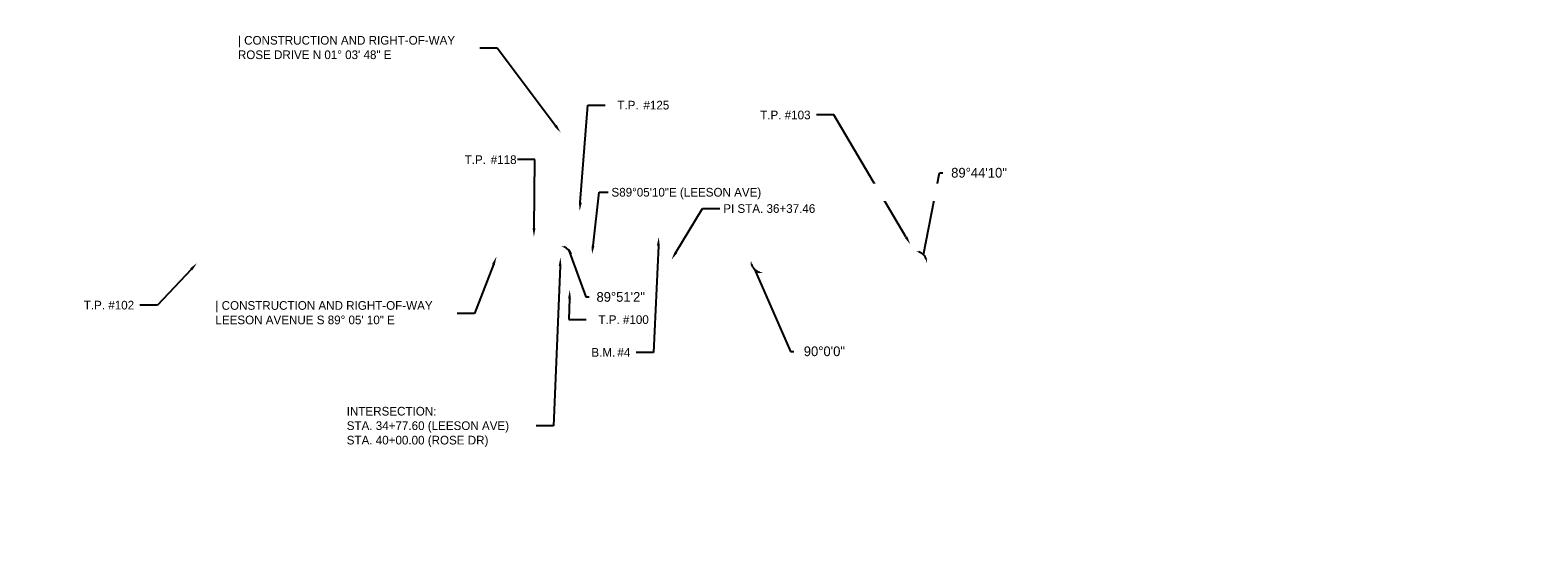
# Model space of a CAD drawing. Header units: feet. Extents: x 1382438 to 1412364, y 442341 to 444307.
# Tile 2 of 3: x 1386618 to 1388788, y 443579 to 444305. Entities that reach past the tile are written whole.
import ezdxf
from ezdxf import colors
from ezdxf.entities.mleader import LeaderData, LeaderLine
from ezdxf.math import Vec2, Vec3

# ---------------------------------------------------------------- set-up
doc = ezdxf.new("R2010")
doc.units = ezdxf.units.FT
doc.header["$MEASUREMENT"] = 0
doc.layers.add('SHEET_TXT', color=7, linetype='Continuous')
doc.styles.add('Slanted-Normal', font='font31.shx', dxfattribs={"height": 0.14})
doc.styles.get("Standard").update_dxf_attribs({"font": 'ARIAL_0.TTF'})
doc.dimstyles.get("Standard").update_dxf_attribs({"dimtxt": 0.18, "dimasz": 0.18, "dimexe": 0.18, "dimexo": 0.0625, "dimgap": 0.09, "dimtad": 0, "dimtih": 1, "dimtoh": 1, "dimdec": 4, "dimzin": 0, "dimdsep": 46, "dimtxsty": 'Standard', "dimcen": 0.09, "dimadec": 0, "dimazin": 0, "dimtfac": 1, "dimtdec": 4, "dimtofl": 0, "dimtmove": 0, "dimatfit": 3, "dimfxl": 1, "dimtolj": 1, "dimtzin": 0, "dimarcsym": 0})

# ---------------------------------------------------------------- blocks, each defined once
blk = doc.blocks.new('*D9')
at = {"layer": 'Defpoints', "color": 0, "transparency": 16777216}
for p in [(1387898.4, 444304.9), (1387541, 443974.5), (1387891.9, 443969.4), (1387906.5, 443977.5), (1390194.6, 443935.5)]:
    blk.add_point(p, dxfattribs=at)
at = {"layer": 'SHEET_TXT', "color": 0, "lineweight": -2, "transparency": 16777216}
for p, q in [((1387903.9, 443981), (1387926.6, 444099.2)), ((1387926.6, 444099.2), (1387931.6, 444099.2))]:
    blk.add_line(p, q, dxfattribs=at)
blk.add_arc((1387891.9, 443969.4), 16.7, 16.3747, 71.6734, dxfattribs=at)
at = {"layer": 'SHEET_TXT', "color": 0, "transparency": 16777216}
for points in [[(1387897, 443984.4), (1387897.3, 443986), (1387892.2, 443986.1)], [(1387908.7, 443974.2), (1387907.1, 443974), (1387908.6, 443969.1)]]:
    blk.add_solid(points, dxfattribs=at)
at = {"layer": 'SHEET_TXT', "color": 0, "transparency": 16777216, "insert": (1387983.7, 444099.2), "char_height": 14, "attachment_point": 5, "style": 'Slanted-Normal'}
blk.add_mtext('\\A1;89°44\'10"', dxfattribs=at)
blk = doc.blocks.new('*D10')
at = {"layer": 'Defpoints', "color": 0, "transparency": 16777216}
for p in [(1387541, 443974.5), (1387673, 443972.6), (1387657.6, 443964), (1390194.6, 443935.5), (1387670, 443772.4)]:
    blk.add_point(p, dxfattribs=at)
at = {"layer": 'SHEET_TXT', "color": 0, "lineweight": -2, "transparency": 16777216}
for p, q in [((1387660.3, 443960.3), (1387712.1, 443841.8)), ((1387712.1, 443841.8), (1387717.1, 443841.8))]:
    blk.add_line(p, q, dxfattribs=at)
blk.add_arc((1387673, 443972.6), 17.6, 195.4583, 252.8535, dxfattribs=at)
at = {"layer": 'SHEET_TXT', "color": 0, "transparency": 16777216}
for points in [[(1387655.1, 443967.8), (1387656.8, 443968), (1387655.3, 443972.9)], [(1387667.9, 443956.6), (1387667.6, 443954.9), (1387672.7, 443955)]]:
    blk.add_solid(points, dxfattribs=at)
at = {"layer": 'SHEET_TXT', "color": 0, "transparency": 16777216, "insert": (1387761.1, 443841.8), "char_height": 14, "attachment_point": 5, "style": 'Slanted-Normal'}
blk.add_mtext('\\A1;90°0\'0"', dxfattribs=at)
blk = doc.blocks.new('*D11')
at = {"layer": 'Defpoints', "color": 0, "transparency": 16777216}
for p in [(1387384.5, 444157.1), (1384903.9, 444016.6), (1387389.5, 443991), (1387381.1, 443977.1), (1387541, 443974.5)]:
    blk.add_point(p, dxfattribs=at)
at = {"layer": 'SHEET_TXT', "color": 0, "lineweight": -2, "transparency": 16777216}
for p, q in [((1387392.8, 443988.4), (1387417.7, 443920.2)), ((1387417.7, 443920.2), (1387422.7, 443920.2))]:
    blk.add_line(p, q, dxfattribs=at)
blk.add_arc((1387381.1, 443977.1), 16.2, 16.8368, 71.1861, dxfattribs=at)
at = {"layer": 'SHEET_TXT', "color": 0, "transparency": 16777216}
for points in [[(1387386.2, 443991.6), (1387386.5, 443993.3), (1387381.4, 443993.3)], [(1387397.5, 443981.9), (1387395.8, 443981.7), (1387397.3, 443976.8)]]:
    blk.add_solid(points, dxfattribs=at)
at = {"layer": 'SHEET_TXT', "color": 0, "transparency": 16777216, "insert": (1387467.9, 443920.2), "char_height": 14, "attachment_point": 5, "style": 'Slanted-Normal'}
blk.add_mtext('\\A1;89°51\'2"', dxfattribs=at)
blk = doc.blocks.new('*D12')
at = {"layer": 'Defpoints', "color": 0, "transparency": 16777216}
for p in [(1389005.1, 444177.2), (1387541, 443974.5), (1389006.3, 443965.6), (1388998.6, 443953.1), (1390194.6, 443935.5)]:
    blk.add_point(p, dxfattribs=at)
at = {"layer": 'SHEET_TXT', "color": 0, "lineweight": -2, "transparency": 16777216}
for p, q in [((1389009.2, 443963.2), (1389060.5, 444026.6)), ((1389060.5, 444026.6), (1389065.5, 444026.6))]:
    blk.add_line(p, q, dxfattribs=at)
blk.add_arc((1388998.6, 443953.1), 14.7, 18.7931, 68.6996, dxfattribs=at)
at = {"layer": 'SHEET_TXT', "color": 0, "transparency": 16777216}
for points in [[(1389003.8, 443965.9), (1389004.1, 443967.5), (1388999, 443967.7)], [(1389013.3, 443957.9), (1389011.7, 443957.7), (1389013.3, 443952.9)]]:
    blk.add_solid(points, dxfattribs=at)
at = {"layer": 'SHEET_TXT', "color": 0, "transparency": 16777216, "insert": (1389114.7, 444026.6), "char_height": 14, "attachment_point": 5, "style": 'Slanted-Normal'}
blk.add_mtext('\\A1;89°10\'51"', dxfattribs=at)
blk = doc.blocks.new('*D13')
at = {"layer": 'Defpoints', "color": 0, "transparency": 16777216}
for p in [(1389529, 444160.9), (1387541, 443974.5), (1389523.6, 443945.3), (1389530.7, 443957), (1390194.6, 443935.5)]:
    blk.add_point(p, dxfattribs=at)
at = {"layer": 'SHEET_TXT', "color": 0, "lineweight": -2, "transparency": 16777216}
for p, q in [((1389533.5, 443954.8), (1389605.7, 444024.4)), ((1389605.7, 444024.4), (1389610.7, 444024.4))]:
    blk.add_line(p, q, dxfattribs=at)
blk.add_arc((1389523.6, 443945.3), 13.7, 20.202, 67.5158, dxfattribs=at)
at = {"layer": 'SHEET_TXT', "color": 0, "transparency": 16777216}
for points in [[(1389528.7, 443957.2), (1389529, 443958.8), (1389524, 443959)], [(1389537.3, 443950.2), (1389535.6, 443949.9), (1389537.3, 443945.1)]]:
    blk.add_solid(points, dxfattribs=at)
at = {"layer": 'SHEET_TXT', "color": 0, "transparency": 16777216, "insert": (1389661.9, 444024.4), "char_height": 14, "attachment_point": 5, "style": 'Slanted-Normal'}
blk.add_mtext('\\A1;89°24\'21"', dxfattribs=at)
blk = doc.blocks.new('*D14')
at = {"layer": 'Defpoints', "color": 0, "transparency": 16777216}
for p in [(1390020.8, 444200.2), (1387541, 443974.5), (1390020.3, 443948.6), (1390013.9, 443938.1), (1390194.6, 443935.5)]:
    blk.add_point(p, dxfattribs=at)
at = {"layer": 'SHEET_TXT', "color": 0, "lineweight": -2, "transparency": 16777216}
for p, q in [((1390022.7, 443946.6), (1390074.4, 444035.2)), ((1390074.4, 444035.2), (1390079.4, 444035.2))]:
    blk.add_line(p, q, dxfattribs=at)
blk.add_arc((1390013.9, 443938.1), 12.3, 22.6874, 64.9535, dxfattribs=at)
at = {"layer": 'SHEET_TXT', "color": 0, "transparency": 16777216}
for points in [[(1390018.9, 443948.4), (1390019.3, 443950), (1390014.2, 443950.4)], [(1390026, 443943), (1390024.4, 443942.7), (1390026.2, 443937.9)]]:
    blk.add_solid(points, dxfattribs=at)
at = {"layer": 'SHEET_TXT', "color": 0, "transparency": 16777216, "insert": (1390131, 444035.2), "char_height": 14, "attachment_point": 5, "style": 'Slanted-Normal'}
blk.add_mtext('\\A1;89°19\'44"', dxfattribs=at)

msp = doc.modelspace()

# ---------------------------------------------------------------- dimensions: what is measured, and where the dimension line sits
at = {"layer": 'SHEET_TXT'}
for base, line1, line2, picture, middle in [((1387906.48653, 443977.48811), ((1387540.978, 443974.544), (1390194.57763, 443935.45023)), ((1387898.37722, 444304.85789), (1387891.88962, 443969.37425)), '*D9', (1387983.6638, 444099.23739)), ((1390020.2673, 443948.58891), ((1387540.978, 443974.544), (1390194.57763, 443935.45023)), ((1390013.89943, 443938.11205), (1390020.83199, 444200.22579)), '*D14', (1390130.95624, 444035.21116)), ((1389006.2592, 443965.58407), ((1387540.978, 443974.544), (1390194.57763, 443935.45023)), ((1388998.62317, 443953.06946), (1389005.1309, 444177.17687)), '*D12', (1389114.73663, 444026.63535)), ((1389530.71189, 443957.03911), ((1387540.978, 443974.544), (1390194.57763, 443935.45023)), ((1389529.02312, 444160.85051), (1389523.61251, 443945.33513)), '*D13', (1389661.90516, 444024.35878)), ((1387389.48751, 443990.98096), ((1384903.85617, 444016.60765), (1387540.978, 443974.544)), ((1387381.13864, 443977.09222), (1387384.47874, 444157.06078)), '*D11', (1387467.89711, 443920.16086)), ((1387657.56545, 443964.0093), ((1387672.96367, 443972.59925), (1387670.0134, 443772.37098)), ((1387540.978, 443974.544), (1390194.57763, 443935.45023)), '*D10', (1387761.1477, 443841.84846))]:
    dim = msp.add_angular_dim_2l(base=base, line1=line1, line2=line2, dimstyle='Standard', override={"dimscale": 0, "dimtxt": 0.125, "dimasz": 0.05, "dimexe": 0.125, "dimexo": 0.05, "dimgap": 0.05, "dimtxsty": 'Slanted-Normal', "dimaunit": 1, "dimadec": 3, "dimtmove": 1}, dxfattribs=at)
    dim.commit()
    dim.dimension.update_dxf_attribs({"geometry": picture, "text_midpoint": middle, "dimtype": 162})

# ---------------------------------------------------------------- leaders
ml = msp.add_multileader_mtext('Standard', dxfattribs=at)
ml.set_content('\\pxi-3,l4,t4;B.M.^I#4', color=256, style='Slanted-Normal')
ml.set_leader_properties()
ml.build(insert=Vec2(0, 0))
ml.multileader.update_dxf_attribs({"text_left_attachment_type": 2, "text_right_attachment_type": 2, "dogleg_length": 0.25, "arrow_head_size": 12.5, "scale": 100})
ctx = ml.context
ctx.base_point, ctx.scale, ctx.char_height, ctx.arrow_head_size, ctx.landing_gap_size, ctx.plane_origin = Vec3(1387408.17756, 443840.31578, 783.269), 100, 12.5, 12.5, 5, Vec3(1387522.616, 444006.624, 783.269)
ctx.left_attachment, ctx.right_attachment = 2, 2
notes = []
notes.append((ctx, [(0, (1, 1, 0), (1387515.30058, 443840.31578, 783.269), (-1, 0), 25, [(0, [(1387522.616, 444006.624, 783.269)], 0, [])])]))
ctx.mtext.insert, ctx.mtext.flow_direction = Vec3(1387413.17756, 443846.56578, 783.269), 5
ml = msp.add_multileader_mtext('Standard', dxfattribs=at)
ml.set_content('\\pxi-3,l4,t4;T.P. #102', color=256, style='Slanted-Normal')
ml.set_leader_properties()
ml.build(insert=Vec2(0, 0))
ml.multileader.update_dxf_attribs({"text_left_attachment_type": 2, "text_right_attachment_type": 2, "dogleg_length": 0.25, "arrow_head_size": 12.5, "scale": 100})
ctx = ml.context
ctx.base_point, ctx.scale, ctx.char_height, ctx.arrow_head_size, ctx.landing_gap_size, ctx.plane_origin = Vec3(1386677.51995, 443908.42615, 783.34), 100, 12.5, 12.5, 5, Vec3(1386858.165, 443969.118, 783.34)
ctx.left_attachment, ctx.right_attachment = 2, 2
notes.append((ctx, [(0, (1, 1, 0), (1386800.9128, 443908.42615, 783.34), (-1, 0), 25, [(0, [(1386858.165, 443969.118, 783.34)], 0, [])])]))
ctx.mtext.insert, ctx.mtext.flow_direction = Vec3(1386682.51995, 443914.67615, 783.34), 5
ml = msp.add_multileader_mtext('Standard', dxfattribs=at)
ml.set_content('| CONSTRUCTION AND RIGHT-OF-WAY\\PLEESON AVENUE S 89%%D 05\' 10" E', color=256, style='Slanted-Normal')
ml.set_leader_properties()
ml.build(insert=Vec2(0, 0))
ml.multileader.update_dxf_attribs({"text_left_attachment_type": 2, "text_right_attachment_type": 2, "dogleg_length": 0.25, "arrow_head_size": 12.5, "scale": 100})
ctx = ml.context
ctx.base_point, ctx.scale, ctx.char_height, ctx.arrow_head_size, ctx.landing_gap_size, ctx.plane_origin = Vec3(1386879.52213, 443896.60733), 100, 12.5, 12.5, 5, Vec3(1387289.13965, 443978.56097)
ctx.left_attachment, ctx.right_attachment = 2, 2
notes.append((ctx, [(0, (1, 1, 0), (1387257.57769, 443896.60733), (-1, 0), 25, [(0, [(1387289.13965, 443978.56097)], 0, [])])]))
ctx.mtext.insert, ctx.mtext.flow_direction = Vec3(1386884.52213, 443914.21646), 5
ml = msp.add_multileader_mtext('Standard', dxfattribs=at)
ml.set_content('INTERSECTION:\\PSTA. 34+77.60 (LEESON AVE)\\PSTA. 40+00.00 (ROSE DR)', color=256, style='Slanted-Normal')
ml.set_leader_properties()
ml.build(insert=Vec2(0, 0))
ml.multileader.update_dxf_attribs({"text_left_attachment_type": 2, "text_right_attachment_type": 2, "dogleg_length": 0.25, "arrow_head_size": 12.5, "scale": 100})
ctx = ml.context
ctx.base_point, ctx.scale, ctx.char_height, ctx.arrow_head_size, ctx.landing_gap_size, ctx.plane_origin = Vec3(1387068.53684, 443734.68693), 100, 12.5, 12.5, 5, Vec3(1387381.13864, 443977.09222)
ctx.left_attachment, ctx.right_attachment = 2, 2
notes.append((ctx, [(0, (1, 1, 0), (1387371.09637, 443734.68693), (-1, 0), 25, [(0, [(1387381.13864, 443977.09222)], 0, [])])]))
ctx.mtext.insert, ctx.mtext.flow_direction = Vec3(1387073.53684, 443761.77026), 5
ml = msp.add_multileader_mtext('Standard', dxfattribs=at)
ml.set_content('\\pxi-3,l4,t4;T.P. #100', color=256, style='Slanted-Normal')
ml.set_leader_properties()
ml.build(insert=Vec2(0, 0))
ml.multileader.update_dxf_attribs({"text_left_attachment_type": 2, "text_right_attachment_type": 2, "dogleg_length": 0.25, "arrow_head_size": 12.5, "scale": 100})
ctx = ml.context
ctx.base_point, ctx.scale, ctx.char_height, ctx.arrow_head_size, ctx.landing_gap_size, ctx.plane_origin = Vec3(1387418.3444, 443887.56231, 781.96), 100, 12.5, 12.5, 5, Vec3(1387394.549, 443930.48, 781.96)
ctx.left_attachment, ctx.right_attachment = 2, 2
notes.append((ctx, [(1, (1, 1, 0), (1387393.3444, 443887.56231, 781.96), (1, 0), 25, [(0, [(1387394.549, 443930.48, 781.96)], 0, [])])]))
ctx.mtext.insert, ctx.mtext.flow_direction = Vec3(1387423.3444, 443893.81231, 781.96), 5
for ctx, leaders in notes:
    for number, flags, end, landing, length, lines in leaders:
        leader = LeaderData()
        leader.index, (leader.has_last_leader_line, leader.has_dogleg_vector, leader.attachment_direction) = number, flags
        leader.last_leader_point, leader.dogleg_vector, leader.dogleg_length = Vec3(end), Vec3(landing), length
        for number, points, colour, breaks in lines:
            line = LeaderLine()
            line.index, line.vertices, line.color, line.breaks = number, Vec3.list(points), colors.encode_raw_color(colour), breaks
            leader.lines.append(line)
        ctx.leaders.append(leader)

# ---------------------------------------------------------------- next in the draw order: leaders
ml = msp.add_multileader_mtext('Standard', dxfattribs=at)
ml.set_content('| CONSTRUCTION AND RIGHT-OF-WAY\\PROSE DRIVE N 01%%D 03\' 48" E', color=256, style='Slanted-Normal')
ml.set_leader_properties()
ml.build(insert=Vec2(0, 0))
ml.multileader.update_dxf_attribs({"text_left_attachment_type": 2, "text_right_attachment_type": 2, "dogleg_length": 0.25, "arrow_head_size": 12.5, "scale": 100})
ctx = ml.context
ctx.base_point, ctx.scale, ctx.char_height, ctx.arrow_head_size, ctx.landing_gap_size, ctx.plane_origin = Vec3(1386911.87817, 444278.81694), 100, 12.5, 12.5, 5, Vec3(1387381.6772, 444156.97704)
ctx.left_attachment, ctx.right_attachment = 2, 2
notes = []
notes.append((ctx, [(0, (1, 1, 0), (1387289.93373, 444278.81694), (-1, 0), 25, [(0, [(1387381.6772, 444156.97704)], 0, [])])]))
ctx.mtext.insert, ctx.mtext.flow_direction = Vec3(1386916.87817, 444296.42607), 5
ctx.mtext.has_bg_fill, ctx.mtext.bg_color, ctx.mtext.bg_scale_factor, ctx.mtext.bg_transparency, ctx.mtext.use_window_bg_color = 1, -1073741824, 1.5, 0, 1
ml = msp.add_multileader_mtext('Standard', dxfattribs=at)
ml.set_content('\\pxi-3,l4,t4;T.P. #103', color=256, style='Slanted-Normal')
ml.set_leader_properties()
ml.build(insert=Vec2(0, 0))
ml.multileader.update_dxf_attribs({"text_left_attachment_type": 2, "text_right_attachment_type": 2, "dogleg_length": 0.25, "arrow_head_size": 12.5, "scale": 100})
ctx = ml.context
ctx.base_point, ctx.scale, ctx.char_height, ctx.arrow_head_size, ctx.landing_gap_size, ctx.plane_origin = Vec3(1387651.18893, 444182.54043, 782.01), 100, 12.5, 12.5, 5, Vec3(1387884.801, 443995.962, 782.01)
ctx.left_attachment, ctx.right_attachment = 2, 2
notes.append((ctx, [(0, (1, 1, 0), (1387774.87941, 444182.54043, 782.01), (-1, 0), 25, [(0, [(1387884.801, 443995.962, 782.01)], 0, [])])]))
ctx.mtext.insert, ctx.mtext.flow_direction = Vec3(1387656.18893, 444188.79043, 782.01), 5
ctx.mtext.has_bg_fill, ctx.mtext.bg_color, ctx.mtext.bg_scale_factor, ctx.mtext.bg_transparency, ctx.mtext.use_window_bg_color = 1, -1073741824, 1.5, 0, 1
for ctx, leaders in notes:
    for number, flags, end, landing, length, lines in leaders:
        leader = LeaderData()
        leader.index, (leader.has_last_leader_line, leader.has_dogleg_vector, leader.attachment_direction) = number, flags
        leader.last_leader_point, leader.dogleg_vector, leader.dogleg_length = Vec3(end), Vec3(landing), length
        for number, points, colour, breaks in lines:
            line = LeaderLine()
            line.index, line.vertices, line.color, line.breaks = number, Vec3.list(points), colors.encode_raw_color(colour), breaks
            leader.lines.append(line)
        ctx.leaders.append(leader)

# ---------------------------------------------------------------- next in the draw order: leaders
ml = msp.add_multileader_mtext('Standard', dxfattribs=at)
ml.set_content('\\pxi-3,l4,t4;T.P.^I#118', color=256, style='Slanted-Normal')
ml.set_leader_properties()
ml.build(insert=Vec2(0, 0))
ml.multileader.update_dxf_attribs({"text_left_attachment_type": 2, "text_right_attachment_type": 2, "dogleg_length": 0.25, "arrow_head_size": 12.5, "scale": 100})
ctx = ml.context
ctx.base_point, ctx.scale, ctx.char_height, ctx.arrow_head_size, ctx.landing_gap_size, ctx.plane_origin = Vec3(1387225.80992, 444118.1316), 100, 12.5, 12.5, 5, Vec3(1387189.55598, 444016.65403)
ctx.left_attachment, ctx.right_attachment = 2, 2
notes = []
notes.append((ctx, [(0, (1, 1, 0), (1387344.44087, 444118.1316), (-1, 0), 25, [(0, [(1387343.002, 444006.862)], 0, [])])]))
ctx.mtext.insert, ctx.mtext.flow_direction = Vec3(1387230.80992, 444124.3816), 5
ml = msp.add_multileader_mtext('Standard', dxfattribs=at)
ml.set_content('PI STA. 36+37.46', color=256, style='Slanted-Normal')
ml.set_leader_properties()
ml.build(insert=Vec2(0, 0))
ml.multileader.update_dxf_attribs({"text_left_attachment_type": 2, "text_right_attachment_type": 2, "dogleg_length": 0.25, "arrow_head_size": 12.5, "scale": 100})
ctx = ml.context
ctx.base_point, ctx.scale, ctx.char_height, ctx.arrow_head_size, ctx.landing_gap_size, ctx.plane_origin = Vec3(1387610.5451, 444047.68207), 100, 12.5, 12.5, 5, Vec3(1387540.9642, 443973.79003)
ctx.left_attachment, ctx.right_attachment = 2, 2
notes.append((ctx, [(1, (1, 1, 0), (1387585.5451, 444047.68207), (1, 0), 25, [(0, [(1387540.9642, 443973.79003)], 0, [])])]))
ctx.mtext.insert, ctx.mtext.flow_direction = Vec3(1387615.5451, 444053.93207), 5
ctx.mtext.has_bg_fill, ctx.mtext.bg_color, ctx.mtext.bg_scale_factor, ctx.mtext.bg_transparency, ctx.mtext.use_window_bg_color = 1, -1073741824, 1.5, 0, 1
for ctx, leaders in notes:
    for number, flags, end, landing, length, lines in leaders:
        leader = LeaderData()
        leader.index, (leader.has_last_leader_line, leader.has_dogleg_vector, leader.attachment_direction) = number, flags
        leader.last_leader_point, leader.dogleg_vector, leader.dogleg_length = Vec3(end), Vec3(landing), length
        for number, points, colour, breaks in lines:
            line = LeaderLine()
            line.index, line.vertices, line.color, line.breaks = number, Vec3.list(points), colors.encode_raw_color(colour), breaks
            leader.lines.append(line)
        ctx.leaders.append(leader)

# ---------------------------------------------------------------- next in the draw order: leaders
ml = msp.add_multileader_mtext('Standard', dxfattribs=at)
ml.set_content('S89%%D05\'10"E\\P(LEESON AVE)', color=256, style='Slanted-Normal')
ml.set_leader_properties()
ml.build(insert=Vec2(0, 0))
ml.multileader.update_dxf_attribs({"text_left_attachment_type": 2, "text_right_attachment_type": 2, "dogleg_length": 0.125, "arrow_head_size": 12.5, "scale": 100})
ctx = ml.context
ctx.base_point, ctx.scale, ctx.char_height, ctx.arrow_head_size, ctx.landing_gap_size, ctx.plane_origin = Vec3(1384707.87675, 444078.25637, 781.6), 100, 12.5, 12.5, 5, Vec3(1384693.12178, 443971.97867, 781.6)
ctx.left_attachment, ctx.right_attachment = 2, 2
notes = []
notes.append((ctx, [(0, (1, 1, 0), (1384851.60691, 444078.25637, 781.6), (-1, 0), 12.5, [(0, [(1384858.95959, 444022.64298, 781.6)], 0, [])])]))
ctx.mtext.insert, ctx.mtext.width, ctx.mtext.flow_direction = Vec3(1384712.87675, 444094.92303, 781.6), 144.6640014, 5
ml = msp.add_multileader_mtext('Standard', dxfattribs=at)
ml.set_content('S89%%D05\'10"E \\P(LEESON AVE)', color=256, style='Slanted-Normal')
ml.set_leader_properties()
ml.build(insert=Vec2(0, 0))
ml.multileader.update_dxf_attribs({"text_left_attachment_type": 2, "text_right_attachment_type": 2, "dogleg_length": 0.125, "arrow_head_size": 12.5, "scale": 100})
ctx = ml.context
ctx.base_point, ctx.scale, ctx.char_height, ctx.arrow_head_size, ctx.landing_gap_size, ctx.plane_origin = Vec3(1385299.59365, 444072.55799, 781.6), 100, 12.5, 12.5, 5, Vec3(1385285.051, 443965.13012, 781.6)
ctx.left_attachment, ctx.right_attachment = 2, 2
notes.append((ctx, [(0, (1, 1, 0), (1385443.3238, 444072.55799, 781.6), (-1, 0), 12.5, [(0, [(1385463.84689, 444013.00062, 781.6)], 0, [])])]))
ctx.mtext.insert, ctx.mtext.width, ctx.mtext.flow_direction = Vec3(1385304.59365, 444089.22466, 781.6), 240.0741223, 5
ml = msp.add_multileader_mtext('Standard', dxfattribs=at)
ml.set_content('S88%%D44\'53"E\\P(LEESON AVE)', color=256, style='Slanted-Normal')
ml.set_leader_properties()
ml.build(insert=Vec2(0, 0))
ml.multileader.update_dxf_attribs({"text_left_attachment_type": 2, "text_right_attachment_type": 2, "dogleg_length": 0.125, "arrow_head_size": 12.5, "scale": 100})
ctx = ml.context
ctx.base_point, ctx.scale, ctx.char_height, ctx.arrow_head_size, ctx.landing_gap_size, ctx.plane_origin = Vec3(1384239.41925, 443966.54633, 781.6), 100, 12.5, 12.5, 5, Vec3(1384223.34199, 443869.45183, 781.6)
ctx.left_attachment, ctx.right_attachment = 2, 2
notes.append((ctx, [(0, (1, 1, 0), (1384383.14941, 443966.54633, 781.6), (-1, 0), 12.5, [(0, [(1384400.26896, 444019.58962, 781.6)], 0, [])])]))
ctx.mtext.insert, ctx.mtext.width, ctx.mtext.flow_direction = Vec3(1384244.41925, 443983.213, 781.6), 147.3975846, 5
for ctx, leaders in notes:
    for number, flags, end, landing, length, lines in leaders:
        leader = LeaderData()
        leader.index, (leader.has_last_leader_line, leader.has_dogleg_vector, leader.attachment_direction) = number, flags
        leader.last_leader_point, leader.dogleg_vector, leader.dogleg_length = Vec3(end), Vec3(landing), length
        for number, points, colour, breaks in lines:
            line = LeaderLine()
            line.index, line.vertices, line.color, line.breaks = number, Vec3.list(points), colors.encode_raw_color(colour), breaks
            leader.lines.append(line)
        ctx.leaders.append(leader)

# ---------------------------------------------------------------- next in the draw order: leaders
ml = msp.add_multileader_mtext('Standard', dxfattribs=at)
ml.set_content('S89%%D05\'10"E (LEESON AVE)', color=256, style='Slanted-Normal')
ml.set_leader_properties()
ml.build(insert=Vec2(0, 0))
ml.multileader.update_dxf_attribs({"text_left_attachment_type": 2, "text_right_attachment_type": 2, "dogleg_length": 0.125, "arrow_head_size": 12.5, "scale": 100})
ctx = ml.context
ctx.base_point, ctx.scale, ctx.char_height, ctx.arrow_head_size, ctx.landing_gap_size, ctx.plane_origin = Vec3(1387449.62114, 444071.17257, 781.6), 100, 12.5, 12.5, 5, Vec3(1387464.6663, 443977.37954, 781.6)
ctx.left_attachment, ctx.right_attachment = 2, 2
notes = []
notes.append((ctx, [(1, (1, 1, 0), (1387437.12114, 444071.17257, 781.6), (1, 0), 12.5, [(0, [(1387426.57757, 443981.58646, 781.6)], 0, [])])]))
ctx.mtext.insert, ctx.mtext.width, ctx.mtext.flow_direction = Vec3(1387454.62114, 444077.42257, 781.6), 249.0976357, 5
ctx.mtext.has_bg_fill, ctx.mtext.bg_color, ctx.mtext.bg_scale_factor, ctx.mtext.bg_transparency, ctx.mtext.use_window_bg_color = 1, -1073741824, 1.5, 0, 1
for ctx, leaders in notes:
    for number, flags, end, landing, length, lines in leaders:
        leader = LeaderData()
        leader.index, (leader.has_last_leader_line, leader.has_dogleg_vector, leader.attachment_direction) = number, flags
        leader.last_leader_point, leader.dogleg_vector, leader.dogleg_length = Vec3(end), Vec3(landing), length
        for number, points, colour, breaks in lines:
            line = LeaderLine()
            line.index, line.vertices, line.color, line.breaks = number, Vec3.list(points), colors.encode_raw_color(colour), breaks
            leader.lines.append(line)
        ctx.leaders.append(leader)

# ---------------------------------------------------------------- next in the draw order: leaders
ml = msp.add_multileader_mtext('Standard', dxfattribs=at)
ml.set_content('\\pxi-3,l4,t4;T.P.^I#125', color=256, style='Slanted-Normal')
ml.set_leader_properties()
ml.build(insert=Vec2(0, 0))
ml.multileader.update_dxf_attribs({"text_left_attachment_type": 2, "text_right_attachment_type": 2, "dogleg_length": 0.25, "arrow_head_size": 12.5, "scale": 100})
ctx = ml.context
ctx.base_point, ctx.scale, ctx.char_height, ctx.arrow_head_size, ctx.landing_gap_size, ctx.plane_origin = Vec3(1387445.62455, 444196.68859, 0.085), 100, 12.5, 12.5, 5, Vec3(1387255.37064, 444053.83003, 0.085)
ctx.left_attachment, ctx.right_attachment = 2, 2
notes = []
notes.append((ctx, [(1, (1, 1, 0), (1387420.62455, 444196.68859, 0.085), (1, 0), 25, [(0, [(1387408.81666, 444044.038, 0.085)], 0, [])])]))
ctx.mtext.insert, ctx.mtext.flow_direction = Vec3(1387450.62455, 444202.93859, 0.085), 5
for ctx, leaders in notes:
    for number, flags, end, landing, length, lines in leaders:
        leader = LeaderData()
        leader.index, (leader.has_last_leader_line, leader.has_dogleg_vector, leader.attachment_direction) = number, flags
        leader.last_leader_point, leader.dogleg_vector, leader.dogleg_length = Vec3(end), Vec3(landing), length
        for number, points, colour, breaks in lines:
            line = LeaderLine()
            line.index, line.vertices, line.color, line.breaks = number, Vec3.list(points), colors.encode_raw_color(colour), breaks
            leader.lines.append(line)
        ctx.leaders.append(leader)

doc.saveas('drawing.dxf')
